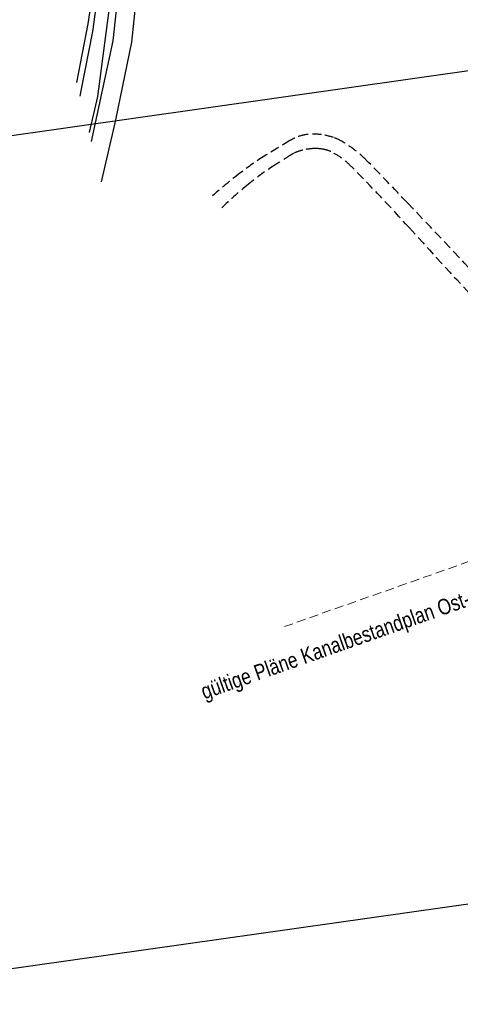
# Model space of a CAD drawing. Extents: x 446577 to 447216, y 443659 to 444842.
# Tile 2 of 177: x 446795 to 446894, y 443659 to 443880. Entities that reach past the tile are written whole.
import ezdxf

# ---------------------------------------------------------------- set-up
doc = ezdxf.new("R2010")
doc.units = 0
doc.header["$LTSCALE"] = 2
doc.header["$MEASUREMENT"] = 0
for name, pattern in [('AUSGEZOGEN', [0]), ('GESTRICH-X2', [1.5, 1, -0.5]), ('LINE_LT_1', [1.5, 1, -0.5])]:
    doc.linetypes.add(name, pattern=pattern)
doc.layers.get('0').update_dxf_attribs({"linetype": 'AUSGEZOGEN'})
for name, color, linetype in [('DB-Bestand', 8, 'CONTINUOUS'), ('FBRTOP', 250, 'AUSGEZOGEN'), ('neu', 7, 'CONTINUOUS'), ('Planeinteilung', 250, 'CONTINUOUS'), ('RAHMEN', 7, 'AUSGEZOGEN'), ('STRASSE', 250, 'AUSGEZOGEN'), ('WEG', 250, 'GESTRICH-X2')]:
    doc.layers.add(name, color=color, linetype=linetype)
doc.styles.add('12', font='arial.ttf', dxfattribs={"width": 0.8, "height": 1})

# ---------------------------------------------------------------- blocks, each defined once
blk = doc.blocks.new('1135420')
blk.add_line((1135, 0), (1135, 297))
at = {"layer": 'RAHMEN'}
blk.add_line((950, 5), (950, 415), dxfattribs=at)

msp = doc.modelspace()

# ---------------------------------------------------------------- linework, layer by layer
at = {"layer": 'DB-Bestand', "linetype": 'Continuous'}
for p, q in [((446819.98, 443914.83), (446815.69, 443875.16)), ((446824.05, 443914.39), (446819.83, 443874.87)), ((446812.97, 443899.37), (446810.11, 443879.02)), ((446811.2, 443877.27), (446813.8, 443895.76)), ((446815.44, 443887.36), (446812.27, 443862.68)), ((446810.11, 443879.02), (446807.57, 443865.88)), ((446808.54, 443863.64), (446811.2, 443877.27)), ((446815.69, 443875.16), (446810.84, 443852.63)), ((446819.83, 443874.87), (446816.24, 443857.46)), ((446808.34, 443862.77), (446808.54, 443863.64)), ((446812.27, 443862.68), (446810.35, 443854.63)), ((446816.24, 443857.46), (446815.74, 443855.17)), ((446815.74, 443855.17), (446813.09, 443843.54))]:
    msp.add_line(p, q, dxfattribs=at)
at = {"layer": 'FBRTOP', "color": 0, "const_width": 0.5}
for points in [[(446936.72, 443959.39, -0.000007), (446940.85, 443947.59, 0.000013), (446944.98, 443935.79, 0.000013), (446949.11, 443924, -0.000019), (446953.24, 443912.2, -0.000006), (446957.36, 443900.4, 0.000004), (446961.49, 443888.6, 0.000002), (446973.88, 443853.21, 0.000002), (446986.27, 443817.81, 0.000004), (446998.66, 443782.42, -0.000006), (447011.04, 443747.02, -0.000001), (447016.03, 443732.77, 0.000003)], [(446963.15, 443968.64, -0.000007), (446967.28, 443956.84, 0.000013), (446971.41, 443945.04, 0.000013), (446975.53, 443933.24, -0.000019), (446979.66, 443921.45, -0.000006), (446983.79, 443909.65, 0.000004), (446987.92, 443897.85, 0.000002), (447000.31, 443862.45, 0.000002), (447012.7, 443827.06, 0.000004), (447025.09, 443791.67, -0.000006), (447037.47, 443756.27, 0), (447039.08, 443751.67, 0.000003)], [(446954.89, 443992.23, 0.000003), (446959.02, 443980.44, -0.000018)], [(446928.46, 443982.99, 0.000003), (446932.59, 443971.19, -0.000018)], [(446952.95, 443961.48, 0.000026), (446968.56, 443916.65, 0.000443)], [(446975.67, 443896.34, -0.000082), (446985.55, 443868.17, -0.00001), (446990.14, 443855.06, -0.000011), (446994.25, 443843.33, -0.000533), (447001.75, 443821.84, 0.000455), (447010.52, 443796.7, 0.000701), (447018.51, 443773.96, -0.000624), (447027.49, 443748.42, -0.000234), (447028.93, 443744.32, 0.000022), (447043.48, 443702.65, 0.000434)]]:
    msp.add_lwpolyline(points, format="xyb", dxfattribs=at)
at = {"layer": 'neu', "color": 12, "linetype": 'LINE_LT_1', "lineweight": 9, "true_color": 0xc40000}
msp.add_line((446854.1, 443743.83), (447187.58, 443861.6), dxfattribs=at)
at = {"layer": 'STRASSE'}
for points in [[(446994.84, 443941.6, -0.000001), (446989.04, 443958.2, -0.000032)], [(447068.93, 443945.91, 0.000002), (447074.53, 443910.77, 0.000014), (447075.33, 443905.69, 0.000003), (447075.58, 443904.16, 0.000002), (447075.88, 443902.26, 0.000405)], [(447057.96, 443995.78, 0.000007), (447066.42, 443943.31, -0.000072)], [(446900, 443927.34, 0.000094), (446914.05, 443887.41, 0.000281), (446924.89, 443856.67, -0.002446), (446926.12, 443853.13, -0.007122), (446926.19, 443852.93, 0.001509), (446926.49, 443851.97, 0.009595), (446927.81, 443848.06, 0.003131), (446932.18, 443836.16, 0.018072), (446936.77, 443825.14, 0.015041), (446943.15, 443812.3, 0.021485), (446951.56, 443798.06, 0.023922), (446960.24, 443786.01, 0.001436), (446965.36, 443779.63, 0.003875), (446967.28, 443777.28, 0.002785), (446970.32, 443773.66, -0.000602), (446981.8, 443760.13, -0.0066)]]:
    msp.add_lwpolyline(points, format="xyb", dxfattribs=at)
at = {"layer": 'WEG'}
for points in [[(447008.28, 443697.67, 0.008304), (447006.38, 443701.54, 0.034412), (447002.92, 443707.27, 0.024481), (446996.98, 443714.94, 0.010018), (446981.2, 443732.61, 0.000195), (446953.17, 443762.73, 0.000666), (446944.96, 443771.52, 0.000046), (446941.06, 443775.69, 0.000009), (446922.08, 443795.95, 0.001109), (446881.76, 443838.8, 0.00487), (446872.46, 443848.45, 0.033993), (446870.18, 443850.49, 0.027932), (446867.11, 443852.59, 0.056779), (446865.13, 443853.51, 0.044375), (446862.42, 443854.15, 0.066457), (446859.15, 443854.18, 0.07715), (446856.43, 443853.41, 0.026945), (446855.34, 443852.83, 0.005039), (446849.71, 443849.39, 0.024312), (446844.16, 443845.52, 0.01939), (446837.64, 443840.09)], [(446839.5, 443837.19, -0.024299), (446846.09, 443843.08, -0.028596), (446852.18, 443847.47, -0.002657), (446855.65, 443849.64, -0.018724), (446856.15, 443849.93, -0.064132), (446858.23, 443850.7, -0.052142), (446860.94, 443851.03, -0.051497), (446862.98, 443850.85, -0.064077), (446864.54, 443850.34, -0.046861), (446866.85, 443848.96, -0.040142), (446869.22, 443846.9, -0.010587), (446882.06, 443833.31, 0.005484), (446906.57, 443806.81, 0.000342), (446936.11, 443775.61, -0.000702), (446950.47, 443760.42, -0.001926), (446960.59, 443749.59, -0.000804), (446984.71, 443723.52, -0.009458), (446993.66, 443713.45, -0.013174), (446999.75, 443705.93, -0.048866), (447004.43, 443698.41, -0.003155), (447005.02, 443697.2, -0.007405)]]:
    msp.add_lwpolyline(points, format="xyb", dxfattribs=at)

# ---------------------------------------------------------------- block references
at = {"layer": 'Planeinteilung', "linetype": 'Continuous', "rotation": 278.0670990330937}
msp.add_blockref('1135420', (446577.28, 444782.92), dxfattribs=at)

# ---------------------------------------------------------------- texts
at = {"layer": 'neu', "color": 12, "true_color": 0xc40000, "insert": (446835.02, 443730.8), "char_height": 3.5, "attachment_point": 1, "rotation": 19.4511, "line_spacing_factor": 0.959981, "style": '12'}
msp.add_mtext('gültige Pläne Kanalbestandplan Ost- Westseite Max Bögl', dxfattribs=at)

doc.saveas('drawing.dxf')
